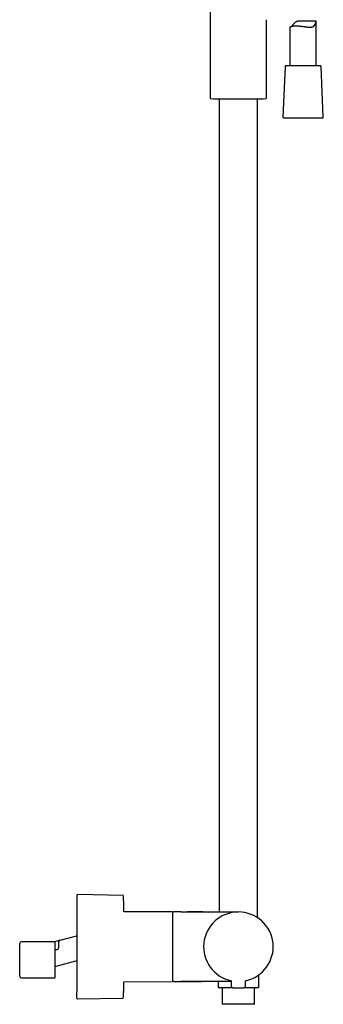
# Model space of a CAD drawing. Header units: millimetres. Extents: x 8 to 1847, y 12 to 2706.
# Tile 17 of 19: x 1171 to 1346, y 1472 to 2038. Entities that reach past the tile are written whole.
import ezdxf

# ---------------------------------------------------------------- set-up
doc = ezdxf.new("R2010")
doc.units = ezdxf.units.MM

msp = doc.modelspace()

# ---------------------------------------------------------------- linework, layer by layer
at = {"color": 7, "linetype": 'Continuous', "lineweight": 30}
for p, q in [((1280.68, 2108.24), (1280.68, 1993.59)), ((1312.98, 1993.59), (1312.98, 2038.5)), ((1326.47, 2034.23), (1326.47, 2012.01)), ((1341.37, 2037.69), (1331.93, 2037.69)), ((1341.47, 2012.01), (1341.47, 2037.55)), ((1323.6, 2011.53), (1322.34, 1982.53)), ((1328.69, 2012.01), (1324.1, 2012.01)), ((1343.84, 2012.01), (1328.69, 2012.01)), ((1345.6, 1982.53), (1344.34, 2011.53)), ((1281.15, 1993.09), (1282.52, 1993.03)), ((1282.52, 1993.03), (1311.14, 1993.03)), ((1285.83, 1993.03), (1285.83, 1525.31)), ((1307.83, 1522.01), (1307.83, 1993.03)), ((1311.14, 1993.03), (1312.5, 1993.09)), ((1322.84, 1982.01), (1345.1, 1982.01)), ((1230.35, 1534.87), (1204.48, 1535.3)), ((1258.83, 1525.31), (1230.97, 1525.43)), ((1263.83, 1525.31), (1259.63, 1525.31)), ((1263.83, 1525.31), (1296.83, 1525.31)), ((1171.17, 1497.81), (1171.17, 1507.21)), ((1191.15, 1508.21), (1172.17, 1508.21)), ((1194.42, 1509.08), (1191.15, 1508.21)), ((1191.27, 1508.15), (1191.27, 1487.41)), ((1193.67, 1504.8), (1193.67, 1506.97)), ((1194.42, 1509.08), (1203.98, 1511.64)), ((1191.55, 1503.8), (1192.67, 1503.8)), ((1171.17, 1488.41), (1171.17, 1497.81)), ((1203.98, 1497.15), (1191.92, 1493.92)), ((1203.92, 1497.13), (1203.98, 1497.15)), ((1203.92, 1497.13), (1203.92, 1497.13)), ((1203.97, 1497.15), (1203.95, 1497.14)), ((1172.17, 1487.41), (1191.27, 1487.41)), ((1230.97, 1485.18), (1258.83, 1485.3)), ((1259.63, 1485.31), (1263.83, 1485.31)), ((1292.71, 1485.31), (1263.83, 1485.31)), ((1275.51, 1485.31), (1275.68, 1485.31)), ((1285.18, 1485.31), (1285.18, 1482.11)), ((1292.7, 1485.91), (1292.73, 1482.59)), ((1300.92, 1482.59), (1300.95, 1485.91)), ((1308.48, 1482.11), (1308.48, 1489.05)), ((1287.58, 1481.31), (1287.58, 1472.41)), ((1306.08, 1472.41), (1306.08, 1481.31)), ((1204.48, 1475.31), (1230.35, 1475.75)), ((1305.88, 1472.21), (1287.78, 1472.21))]:
    msp.add_line(p, q, dxfattribs=at)
at = {"color": 7, "linetype": 'Continuous', "lineweight": 30, "flags": 128}
for points in [[(1230.97, 1525.43), (1230.97, 1525.58), (1230.97, 1525.98)], [(1194.23, 1509.01), (1194.24, 1509.02), (1194.24, 1509.02), (1194.25, 1509.02), (1194.25, 1509.02), (1194.25, 1509.02), (1194.25, 1509.02), (1194.25, 1509.02)], [(1230.97, 1484.64), (1230.97, 1485.04), (1230.97, 1485.18)]]:
    msp.add_lwpolyline(points, dxfattribs=at)
at = {"color": 7, "linetype": 'Continuous', "lineweight": 30}
for centre, radius, start, end in [((1324.1, 2011.51), 0.5, 90, 177.5187), ((1343.84, 2011.51), 0.5, 2.4813, 90), ((1281.18, 1993.59), 0.5, 180, 267.337), ((1312.48, 1993.59), 0.5, 272.663, 0), ((1322.84, 1982.51), 0.5, 177.5187, 270), ((1345.1, 1982.51), 0.5, 270, 2.4813), ((1204.48, 1534.8), 0.5, 89.0452, 180), ((1230.34, 1534.37), 0.5, 1.3318, 89.044), ((1258.83, 1525.01), 0.3, 0, 89.75), ((1259.63, 1524.81), 0.5, 90, 180), ((1296.83, 1505.31), 20, 281.9053, 258.0947), ((1172.17, 1507.21), 1, 90, 180), ((1192.67, 1504.8), 1, 270, 0), ((1172.17, 1488.41), 1, 180, 270), ((1258.83, 1485.6), 0.3, 270.25, 0), ((1259.63, 1485.81), 0.5, 180, 270), ((1285.48, 1482.11), 0.3, 180, 270), ((1287.08, 1481.31), 0.5, 0, 90), ((1293.53, 1482.6), 0.8, 180.5, 263.2497), ((1300.12, 1482.6), 0.8, 276.7503, 359.5), ((1306.58, 1481.31), 0.5, 90, 180), ((1308.18, 1482.11), 0.3, 270, 0), ((1204.48, 1475.81), 0.5, 180, 270.9548), ((1230.34, 1476.25), 0.5, 270.956, 0), ((1287.78, 1472.41), 0.2, 180, 270), ((1305.88, 1472.41), 0.2, 270, 0)]:
    msp.add_arc(centre, radius, start, end, dxfattribs=at)
for points, knots in [([(1326.48, 2034.23), (1326.47, 2034.24), (1326.47, 2034.26), (1326.51, 2034.31), (1326.6, 2034.38), (1326.73, 2034.46), (1326.9, 2034.54), (1327.12, 2034.62), (1327.38, 2034.7), (1327.65, 2034.76), (1327.89, 2034.8), (1328.08, 2034.83), (1328.28, 2034.86), (1328.5, 2034.89), (1328.73, 2034.91), (1329.04, 2034.93), (1329.44, 2034.95), (1329.86, 2034.96), (1330.21, 2034.95), (1330.49, 2034.95), (1330.77, 2034.94), (1331.15, 2034.92), (1331.62, 2034.89), (1332.2, 2034.84), (1332.8, 2034.78), (1333.41, 2034.71), (1334.02, 2034.63), (1334.63, 2034.55), (1335.24, 2034.46), (1335.75, 2034.39), (1336.15, 2034.34), (1336.45, 2034.3), (1336.74, 2034.27), (1337.04, 2034.24), (1337.33, 2034.22), (1337.62, 2034.2), (1337.9, 2034.19), (1338.21, 2034.2), (1338.53, 2034.21), (1338.87, 2034.25), (1339.19, 2034.32), (1339.49, 2034.41), (1339.76, 2034.54), (1340.02, 2034.7), (1340.24, 2034.89), (1340.44, 2035.1), (1340.6, 2035.32), (1340.74, 2035.54), (1340.87, 2035.77), (1340.98, 2036), (1341.09, 2036.24), (1341.18, 2036.47), (1341.26, 2036.7), (1341.33, 2036.91), (1341.39, 2037.11), (1341.43, 2037.28), (1341.46, 2037.43), (1341.47, 2037.55), (1341.47, 2037.62), (1341.44, 2037.67), (1341.41, 2037.69), (1341.37, 2037.69), (1341.37, 2037.69)], [0, 0, 0, 0, 0.0096153, 0.0323007, 0.0551336, 0.0775836, 0.1001646, 0.1231525, 0.1462812, 0.1707659, 0.1830997, 0.1954334, 0.2080527, 0.2206721, 0.2333929, 0.2461137, 0.2698166, 0.2936916, 0.3059047, 0.3181178, 0.3304254, 0.342733, 0.3659044, 0.3892334, 0.4130509, 0.4370332, 0.4606998, 0.4845213, 0.5088241, 0.5332925, 0.5455321, 0.5577716, 0.5701026, 0.5824334, 0.5950771, 0.6077205, 0.6204909, 0.6332608, 0.6499738, 0.666784, 0.6839285, 0.7012039, 0.7179223, 0.7347778, 0.7520623, 0.7694897, 0.7842627, 0.7990387, 0.8139283, 0.8288187, 0.8438954, 0.8589712, 0.8741447, 0.8893153, 0.9041126, 0.9189877, 0.9341893, 0.9495487, 0.9643563, 0.9793011, 0.9946159, 1, 1, 1, 1]), ([(1331.93, 2037.68), (1331.84, 2037.68), (1331.63, 2037.69), (1331.33, 2037.66), (1331.02, 2037.61), (1330.71, 2037.54), (1330.42, 2037.44), (1330.15, 2037.32), (1329.89, 2037.17), (1329.64, 2037.01), (1329.39, 2036.82), (1329.15, 2036.6), (1328.91, 2036.37), (1328.68, 2036.13), (1328.46, 2035.88), (1328.24, 2035.64), (1328.03, 2035.4), (1327.83, 2035.17), (1327.64, 2034.96), (1327.47, 2034.79), (1327.38, 2034.71), (1327.35, 2034.68)], [0, 0, 0, 0, 0.043072, 0.091624, 0.140461, 0.190316, 0.240583, 0.289148, 0.338043, 0.387744, 0.437639, 0.495388, 0.553147, 0.611298, 0.669451, 0.728348, 0.787239, 0.84669, 0.90612, 0.968067, 1, 1, 1, 1]), ([(1203.98, 1534.79), (1203.98, 1534.79), (1203.98, 1534.79), (1203.98, 1534.76), (1203.98, 1534.71), (1203.98, 1534.61), (1203.98, 1534.48), (1203.98, 1534.31), (1203.98, 1534.11), (1203.98, 1533.88), (1203.98, 1533.59), (1203.98, 1533.24), (1203.98, 1532.83), (1203.98, 1532.37), (1203.98, 1531.86), (1203.98, 1531.34), (1203.98, 1530.82), (1203.98, 1530.31), (1203.98, 1529.77), (1203.98, 1529.2), (1203.98, 1528.61), (1203.98, 1528), (1203.98, 1527.39), (1203.98, 1526.77), (1203.98, 1526.13), (1203.98, 1525.47), (1203.98, 1524.8), (1203.98, 1524.11), (1203.98, 1523.33), (1203.98, 1522.46), (1203.98, 1521.48), (1203.98, 1520.48), (1203.98, 1519.54), (1203.98, 1518.68), (1203.98, 1517.91), (1203.98, 1517.12), (1203.98, 1516.33), (1203.98, 1515.52), (1203.98, 1514.69), (1203.98, 1513.73), (1203.98, 1512.63), (1203.98, 1511.41), (1203.98, 1510.17), (1203.98, 1509.06), (1203.98, 1508.08), (1203.98, 1507.23), (1203.98, 1506.38), (1203.98, 1505.53), (1203.98, 1504.68), (1203.98, 1503.83), (1203.98, 1502.92), (1203.98, 1501.97), (1203.98, 1500.96), (1203.98, 1499.96), (1203.98, 1498.97), (1203.98, 1497.98), (1203.98, 1496.94), (1203.98, 1495.84), (1203.98, 1494.69), (1203.98, 1493.57), (1203.98, 1492.46), (1203.98, 1491.44), (1203.98, 1490.51), (1203.98, 1489.66), (1203.98, 1488.83), (1203.98, 1488.01), (1203.98, 1487.22), (1203.98, 1486.46), (1203.98, 1485.75), (1203.98, 1485.07), (1203.98, 1484.42), (1203.98, 1483.78), (1203.98, 1483.17), (1203.98, 1482.58), (1203.98, 1481.96), (1203.98, 1481.31), (1203.98, 1480.64), (1203.98, 1480.01), (1203.98, 1479.62), (1203.98, 1479.42)], [0, 0, 0, 0, 0.008041, 0.018968, 0.029917, 0.042965, 0.055982, 0.068982, 0.081982, 0.094997, 0.108041, 0.123694, 0.139307, 0.154904, 0.170514, 0.186163, 0.198939, 0.211684, 0.224414, 0.237144, 0.249887, 0.262659, 0.274431, 0.286178, 0.297912, 0.309644, 0.321385, 0.333146, 0.344421, 0.35966, 0.374879, 0.390105, 0.40536, 0.416463, 0.427545, 0.438615, 0.449684, 0.46076, 0.471854, 0.483463, 0.499617, 0.515748, 0.531886, 0.548061, 0.559013, 0.569943, 0.580857, 0.591767, 0.602681, 0.613608, 0.624557, 0.637605, 0.650622, 0.663623, 0.676622, 0.689637, 0.702681, 0.718335, 0.733947, 0.749545, 0.765155, 0.780804, 0.793579, 0.806324, 0.819054, 0.831784, 0.844527, 0.857299, 0.869071, 0.880818, 0.892552, 0.904284, 0.916025, 0.927786, 0.93906, 0.954298, 0.969518, 0.984743, 1, 1, 1, 1]), ([(1259.13, 1514.75), (1259.13, 1514.87), (1259.13, 1515.12), (1259.13, 1515.48), (1259.13, 1515.84), (1259.13, 1516.19), (1259.13, 1516.54), (1259.13, 1516.89), (1259.13, 1517.32), (1259.13, 1517.82), (1259.13, 1518.25), (1259.13, 1518.55), (1259.13, 1518.72), (1259.13, 1518.88), (1259.13, 1519.05), (1259.13, 1519.29), (1259.13, 1519.59), (1259.13, 1519.95), (1259.13, 1520.31), (1259.13, 1520.65), (1259.13, 1520.98), (1259.13, 1521.3), (1259.13, 1521.62), (1259.13, 1521.92), (1259.13, 1522.2), (1259.13, 1522.48), (1259.13, 1522.74), (1259.13, 1523), (1259.13, 1523.25), (1259.13, 1523.51), (1259.13, 1523.75), (1259.13, 1523.98), (1259.13, 1524.19), (1259.13, 1524.38), (1259.13, 1524.55), (1259.13, 1524.69), (1259.13, 1524.81), (1259.13, 1524.9), (1259.13, 1524.97), (1259.13, 1525), (1259.13, 1525), (1259.13, 1525)], [0, 0, 0, 0, 0.019907, 0.039796, 0.059676, 0.079557, 0.099447, 0.119355, 0.141235, 0.17589, 0.210526, 0.221416, 0.23231, 0.24321, 0.254118, 0.265034, 0.290434, 0.315797, 0.341142, 0.366487, 0.391852, 0.417254, 0.444324, 0.469632, 0.49495, 0.520848, 0.547544, 0.574241, 0.600962, 0.632857, 0.664744, 0.69666, 0.730051, 0.763432, 0.796845, 0.831636, 0.866413, 0.901225, 0.937274, 0.973307, 1, 1, 1, 1]), ([(1276.35, 1525.31), (1275.89, 1525.31), (1274.97, 1525.31), (1273.6, 1525.3), (1272.25, 1525.3), (1270.93, 1525.3), (1269.71, 1525.3), (1268.59, 1525.3), (1267.57, 1525.3), (1266.59, 1525.29), (1265.63, 1525.29), (1264.72, 1525.29), (1264.12, 1525.28), (1263.83, 1525.28)], [0, 0, 0, 0, 0.1109358, 0.2204352, 0.3281232, 0.4336255, 0.5365694, 0.6201337, 0.7014498, 0.7803051, 0.8564881, 0.9297891, 1, 1, 1, 1]), ([(1259.13, 1485.61), (1259.13, 1485.61), (1259.13, 1485.6), (1259.13, 1485.63), (1259.13, 1485.68), (1259.13, 1485.76), (1259.13, 1485.88), (1259.13, 1486.03), (1259.13, 1486.23), (1259.13, 1486.48), (1259.13, 1486.79), (1259.13, 1487.15), (1259.13, 1487.56), (1259.13, 1487.98), (1259.13, 1488.42), (1259.13, 1488.86), (1259.13, 1489.32), (1259.13, 1489.81), (1259.13, 1490.33), (1259.13, 1490.87), (1259.13, 1491.43), (1259.13, 1492.01), (1259.13, 1492.6), (1259.13, 1493.22), (1259.13, 1493.85), (1259.13, 1494.49), (1259.13, 1495.14), (1259.13, 1495.8), (1259.13, 1496.46), (1259.13, 1497.13), (1259.13, 1497.8), (1259.13, 1498.45), (1259.13, 1499.06), (1259.13, 1499.63), (1259.13, 1500.21), (1259.13, 1500.78), (1259.13, 1501.35), (1259.13, 1501.92), (1259.13, 1502.5), (1259.13, 1503.1), (1259.13, 1503.71), (1259.13, 1504.31), (1259.13, 1504.91), (1259.13, 1505.49), (1259.13, 1506.06), (1259.13, 1506.71), (1259.13, 1507.44), (1259.13, 1508.07), (1259.13, 1508.51), (1259.13, 1508.77), (1259.13, 1509.02), (1259.13, 1509.28), (1259.13, 1509.6), (1259.13, 1510), (1259.13, 1510.46), (1259.13, 1510.91), (1259.13, 1511.37), (1259.13, 1511.82), (1259.13, 1512.25), (1259.13, 1512.77), (1259.13, 1513.37), (1259.13, 1514.07), (1259.13, 1514.52), (1259.13, 1514.75)], [0, 0, 0, 0, 0.004849, 0.024046, 0.043233, 0.062441, 0.082077, 0.101702, 0.121348, 0.145272, 0.16919, 0.193224, 0.217324, 0.241447, 0.261541, 0.281625, 0.301731, 0.32167, 0.341598, 0.361549, 0.381184, 0.400809, 0.420456, 0.439653, 0.45884, 0.478048, 0.496689, 0.515322, 0.533974, 0.551964, 0.569948, 0.587949, 0.602751, 0.617546, 0.632348, 0.646827, 0.66096, 0.675095, 0.689243, 0.704305, 0.719364, 0.734434, 0.748814, 0.763091, 0.777376, 0.790803, 0.811001, 0.831182, 0.837528, 0.843876, 0.850229, 0.856587, 0.862951, 0.874601, 0.886237, 0.897868, 0.909499, 0.921138, 0.932791, 0.943429, 0.962282, 0.98113, 1, 1, 1, 1]), ([(1191.15, 1508.2), (1191.15, 1508.21), (1191.15, 1508.21), (1191.17, 1508.2), (1191.21, 1508.18), (1191.25, 1508.16), (1191.27, 1508.15)], [0, 0, 0, 0, 0.037063, 0.39113, 0.694738, 1, 1, 1, 1]), ([(1193.67, 1506.97), (1193.67, 1507.05), (1193.67, 1507.22), (1193.67, 1507.45), (1193.67, 1507.66), (1193.67, 1507.84), (1193.67, 1507.99), (1193.67, 1508.07), (1193.67, 1508.11)], [0, 0, 0, 0, 0.187116, 0.374108, 0.560869, 0.707466, 0.853848, 1, 1, 1, 1]), ([(1193.86, 1508.69), (1193.83, 1508.65), (1193.79, 1508.58), (1193.73, 1508.46), (1193.7, 1508.33), (1193.69, 1508.24), (1193.68, 1508.19)], [0, 0, 0, 0, 0.24838, 0.49663, 0.746355, 1, 1, 1, 1]), ([(1193.86, 1508.69), (1193.86, 1508.69), (1193.87, 1508.71), (1193.91, 1508.76), (1193.98, 1508.84), (1194.07, 1508.92), (1194.13, 1508.95), (1194.16, 1508.97)], [0, 0, 0, 0, 0.012441, 0.157665, 0.444329, 0.79579, 1, 1, 1, 1]), ([(1194.42, 1509.08), (1194.4, 1509.07), (1194.36, 1509.06), (1194.29, 1509.04), (1194.22, 1509), (1194.16, 1508.97), (1194.14, 1508.96)], [0, 0, 0, 0, 0.230873, 0.471726, 0.726893, 1, 1, 1, 1]), ([(1191.52, 1503.8), (1191.52, 1503.8), (1191.52, 1503.8), (1191.52, 1503.8), (1191.52, 1503.8)], [0, 0, 0, 0, 0.457258, 1, 1, 1, 1]), ([(1191.52, 1503.8), (1191.52, 1503.8), (1191.52, 1503.8), (1191.52, 1503.8), (1191.52, 1503.8)], [0, 0, 0, 0, 0.436308, 1, 1, 1, 1]), ([(1191.52, 1503.8), (1191.52, 1503.8), (1191.53, 1503.8), (1191.54, 1503.8), (1191.55, 1503.8)], [0, 0, 0, 0, 0.052678, 1, 1, 1, 1]), ([(1191.92, 1493.92), (1191.86, 1493.9), (1191.76, 1493.87), (1191.62, 1493.79), (1191.49, 1493.68), (1191.37, 1493.55), (1191.31, 1493.45), (1191.27, 1493.39)], [0, 0, 0, 0, 0.190721, 0.381442, 0.572163, 0.762884, 1, 1, 1, 1]), ([(1263.83, 1485.33), (1264.15, 1485.33), (1264.82, 1485.32), (1265.85, 1485.32), (1266.92, 1485.32), (1268.03, 1485.31), (1269.28, 1485.31), (1270.66, 1485.31), (1272.19, 1485.31), (1273.75, 1485.31), (1274.8, 1485.31), (1275.33, 1485.31)], [0, 0, 0, 0, 0.0852244, 0.1745733, 0.2677361, 0.3643988, 0.4642448, 0.5930428, 0.725689, 0.8615526, 1, 1, 1, 1]), ([(1263.83, 1485.33), (1263.83, 1485.33), (1263.83, 1485.31), (1263.83, 1485.31), (1263.83, 1485.31)], [0, 0, 0, 0, 0.120087, 1, 1, 1, 1]), ([(1203.98, 1475.82), (1203.98, 1475.82), (1203.98, 1475.81), (1203.98, 1475.83), (1203.98, 1475.87), (1203.98, 1475.94), (1203.98, 1476.04), (1203.98, 1476.16), (1203.98, 1476.31), (1203.98, 1476.5), (1203.98, 1476.71), (1203.98, 1476.94), (1203.98, 1477.21), (1203.98, 1477.52), (1203.98, 1477.9), (1203.98, 1478.36), (1203.98, 1478.87), (1203.98, 1479.24), (1203.98, 1479.42)], [0, 0, 0, 0, 0.014281, 0.071971, 0.129689, 0.187482, 0.245399, 0.30763, 0.369738, 0.431782, 0.493821, 0.555917, 0.61813, 0.677743, 0.758314, 0.838793, 0.919311, 1, 1, 1, 1]), ([(1230.84, 1476.23), (1230.84, 1476.24), (1230.84, 1476.25), (1230.84, 1476.33), (1230.84, 1476.45), (1230.84, 1476.63), (1230.84, 1476.85), (1230.84, 1477.13), (1230.84, 1477.45), (1230.84, 1477.83), (1230.84, 1478.25), (1230.84, 1478.71), (1230.84, 1479.19), (1230.84, 1479.52), (1230.84, 1479.67)], [0, 0, 0, 0, 0.084934, 0.169867, 0.254801, 0.339734, 0.424668, 0.509601, 0.594535, 0.679469, 0.764402, 0.849336, 0.934269, 1, 1, 1, 1]), ([(1285.48, 1481.81), (1285.48, 1481.81), (1285.49, 1481.81), (1285.53, 1481.81), (1285.61, 1481.81), (1285.73, 1481.81), (1285.87, 1481.81), (1286.05, 1481.81), (1286.26, 1481.81), (1286.51, 1481.81), (1286.79, 1481.81), (1287.1, 1481.81), (1287.45, 1481.81), (1287.84, 1481.81), (1288.26, 1481.81), (1288.71, 1481.81), (1289.19, 1481.81), (1289.7, 1481.81), (1290.23, 1481.81), (1290.78, 1481.81), (1291.35, 1481.81), (1291.94, 1481.81), (1292.54, 1481.81), (1293.04, 1481.81), (1293.34, 1481.81), (1293.44, 1481.81)], [0, 0, 0, 0, 0.0409645, 0.0833471, 0.1256844, 0.1680991, 0.2104817, 0.2528191, 0.2952338, 0.339503, 0.3837184, 0.4280199, 0.4736429, 0.5192055, 0.5648605, 0.6111916, 0.6574589, 0.7038224, 0.7501535, 0.7964208, 0.8427843, 0.8884074, 0.93397, 0.979625, 1, 1, 1, 1]), ([(1293.43, 1481.81), (1293.44, 1481.81), (1293.44, 1481.8), (1293.49, 1481.8), (1293.57, 1481.79), (1293.69, 1481.78), (1293.83, 1481.76), (1294, 1481.74), (1294.2, 1481.73), (1294.43, 1481.71), (1294.67, 1481.69), (1294.94, 1481.67), (1295.23, 1481.65), (1295.53, 1481.63), (1295.84, 1481.62), (1296.17, 1481.61), (1296.49, 1481.61), (1296.83, 1481.61), (1297.16, 1481.61), (1297.49, 1481.61), (1297.81, 1481.62), (1298.13, 1481.63), (1298.43, 1481.65), (1298.71, 1481.67), (1298.98, 1481.69), (1299.23, 1481.71), (1299.45, 1481.73), (1299.65, 1481.74), (1299.82, 1481.76), (1299.97, 1481.78), (1300.08, 1481.79), (1300.16, 1481.8), (1300.21, 1481.8), (1300.22, 1481.81), (1300.22, 1481.81)], [0, 0, 0, 0, 0.0308888, 0.0615059, 0.0921721, 0.1232065, 0.1543673, 0.185316, 0.2163651, 0.2478246, 0.2793407, 0.3106302, 0.3419935, 0.373729, 0.4054391, 0.4368793, 0.4683414, 0.5001171, 0.5319078, 0.5633818, 0.5948309, 0.6265474, 0.6582802, 0.6896384, 0.7209203, 0.7524261, 0.7838416, 0.8148463, 0.8457487, 0.87686, 0.9078787, 0.938529, 0.9691294, 1, 1, 1, 1]), ([(1300.21, 1481.81), (1300.39, 1481.81), (1300.76, 1481.81), (1301.31, 1481.81), (1301.84, 1481.81), (1302.37, 1481.81), (1302.88, 1481.81), (1303.37, 1481.81), (1303.85, 1481.81), (1304.3, 1481.81), (1304.74, 1481.81), (1305.16, 1481.81), (1305.58, 1481.81), (1305.98, 1481.81), (1306.35, 1481.81), (1306.69, 1481.81), (1306.99, 1481.81), (1307.26, 1481.81), (1307.49, 1481.81), (1307.68, 1481.81), (1307.84, 1481.81), (1307.96, 1481.81), (1308.06, 1481.81), (1308.13, 1481.81), (1308.17, 1481.81), (1308.17, 1481.81), (1308.17, 1481.81)], [0, 0, 0, 0, 0.040605, 0.081328, 0.122619, 0.163805, 0.204999, 0.246316, 0.287307, 0.328196, 0.369094, 0.410112, 0.455626, 0.501038, 0.546501, 0.591534, 0.6359, 0.680243, 0.724704, 0.765013, 0.805225, 0.845446, 0.885782, 0.926972, 0.968059, 1, 1, 1, 1])]:
    msp.add_open_spline(points, degree=3, knots=knots, dxfattribs=at)
for points in [[(1230.97, 1525.98), (1230.95, 1527.38), (1230.93, 1530.18), (1230.87, 1532.98), (1230.84, 1534.38)], [(1230.84, 1476.23), (1230.87, 1477.63), (1230.93, 1480.43), (1230.95, 1483.23), (1230.97, 1484.63)]]:
    msp.add_open_spline(points, degree=3, dxfattribs=at)

doc.saveas('drawing.dxf')
